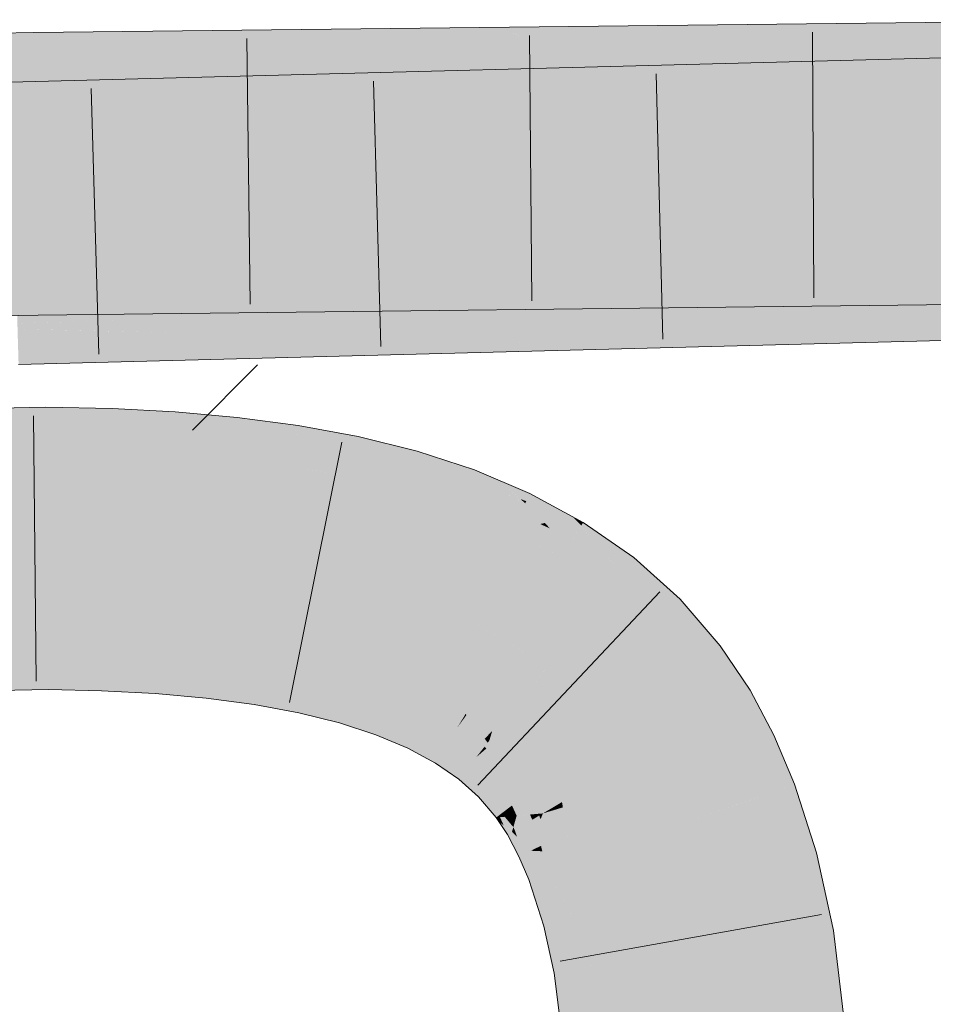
# Model space of a CAD drawing. Extents: x -620 to 300, y 62 to 1112.
# Tile 176 of 256: x 207.449 to 208.258, y 725.772 to 726.643. Entities that reach past the tile are written whole.
import ezdxf

# ---------------------------------------------------------------- set-up
doc = ezdxf.new("R2010")
doc.units = 0
doc.layers.get('0').update_dxf_attribs({"lineweight": 13})
for name, color, linetype, lineweight, true_color in [('E_Detail_Wandschraffur', 7, 'Continuous', 5, 0xc0c0c0), ('E_Leerrohr 25-A06GA1MY8I', 7, 'Continuous', 9, 0xff8000), ('E_Leerrohr 25-Shading', 7, 'Continuous', 9, 0xff8000)]:
    doc.layers.add(name, color=color, linetype=linetype, lineweight=lineweight, true_color=true_color)

# ---------------------------------------------------------------- blocks, each defined once
blk = doc.blocks.new('Shading-A06GA12D8I', base_point=(172.05078, 724.31592))
at = {"layer": 'E_Leerrohr 25-Shading', "color": 34, "true_color": 0xb05800}
for points in [[(208.0266, 726.56641), (209.5555, 726.60645), (207.93822, 726.60071), (209.55489, 726.64307)], [(208.0266, 726.60144), (208.40086, 726.60571), (207.93822, 726.63708), (208.4008, 726.64233)], [(207.46167, 726.61212), (207.63033, 726.63361), (207.46146, 726.62616), (207.51733, 726.63232)], [(207.73436, 726.63477), (207.63033, 726.63361), (207.46193, 726.5954), (207.46167, 726.61212)], [(207.46193, 726.5954), (207.46193, 726.59503), (207.83165, 726.63586), (207.67667, 726.61115)], [(207.46193, 726.5954), (207.83165, 726.63586), (207.73436, 726.63477)], [(207.67667, 726.61115), (207.83418, 726.62292), (207.83165, 726.63586), (207.87321, 726.63635)], [(207.88496, 726.63159), (207.87321, 726.63635), (207.83418, 726.62292)], [(207.96161, 726.60071), (208.0266, 726.60144), (207.87321, 726.63635), (207.93822, 726.63708)], [(207.46146, 726.62616), (207.46136, 726.63165), (206.95117, 726.58502), (207.33258, 726.62421)], [(207.46146, 726.62616), (206.95117, 726.58502), (207.15019, 726.58893)], [(207.15019, 726.58893), (207.31656, 726.59222), (207.46146, 726.62616), (207.46167, 726.61212)], [(207.33258, 726.62421), (207.46136, 726.63165), (207.39188, 726.63031)], [(207.51733, 726.63232), (207.46136, 726.63165), (207.46146, 726.62616)], [(207.90475, 726.62366), (207.88496, 726.63159), (207.76286, 726.59845), (207.83418, 726.62292)], [(207.68549, 726.5976), (207.83418, 726.62292), (207.58455, 726.59644), (207.67667, 726.61115)], [(207.76286, 726.59845), (207.83418, 726.62292), (207.68549, 726.5976)], [(207.76286, 726.59845), (207.96161, 726.60071), (207.90475, 726.62366)], [(207.31656, 726.59222), (207.46193, 726.59503), (207.46167, 726.61212)], [(207.67667, 726.61115), (207.46193, 726.59503), (207.58455, 726.59644)], [(207.54338, 726.55872), (207.70547, 726.57086), (207.77713, 726.5965), (207.86359, 726.59875)], [(207.70547, 726.57086), (207.82986, 726.5802), (207.86359, 726.59875), (207.87321, 726.599)], [(207.89178, 726.5918), (207.87321, 726.599), (207.82986, 726.5802)], [(207.96161, 726.5647), (208.0266, 726.56641), (207.87321, 726.599), (207.93822, 726.60071)], [(207.44095, 726.57239), (207.59235, 726.59167), (207.44061, 726.58356), (207.48976, 726.58899)], [(207.44136, 726.55853), (207.68712, 726.59412), (207.44095, 726.57239), (207.59235, 726.59167)], [(207.77713, 726.5965), (207.68712, 726.59412), (207.44157, 726.55109), (207.44136, 726.55853)], [(207.77713, 726.5965), (207.44157, 726.55109), (207.54338, 726.55872)], [(207.91031, 726.58459), (207.89178, 726.5918), (207.78328, 726.56), (207.82986, 726.5802)], [(207.48976, 726.58899), (207.44049, 726.58765), (207.44061, 726.58356)], [(207.78328, 726.56), (207.96161, 726.5647), (207.91031, 726.58459)], [(207.71184, 726.55817), (207.82986, 726.5802), (207.61957, 726.55573), (207.70547, 726.57086)], [(207.78328, 726.56), (207.82986, 726.5802), (207.71184, 726.55817)], [(207.61957, 726.55573), (207.70547, 726.57086), (207.50664, 726.5528), (207.54338, 726.55872)], [(207.54338, 726.55872), (207.44157, 726.55109), (207.50664, 726.5528)], [(207.87321, 726.38635), (207.93822, 726.38708), (207.96161, 726.42395), (208.0266, 726.42468)], [(207.93822, 726.35065), (209.55899, 726.39307), (208.0266, 726.38959), (209.5584, 726.42969)], [(207.93822, 726.38708), (208.40123, 726.39233), (208.0266, 726.42468), (208.40117, 726.42896)], [(207.35127, 726.41608), (207.28012, 726.41156), (207.4648, 726.41144), (207.46487, 726.40625)], [(207.4648, 726.41144), (207.46469, 726.41827), (207.35127, 726.41608)], [(207.86984, 726.39349), (207.465, 726.41833), (207.69009, 726.40063), (207.46469, 726.41827)], [(207.69009, 726.40063), (207.46469, 726.41827), (207.4648, 726.41144)], [(207.86848, 726.39642), (207.56525, 726.41943), (207.86984, 726.39349), (207.465, 726.41833)], [(207.8663, 726.40106), (207.65454, 726.42047), (207.86848, 726.39642), (207.56525, 726.41943)], [(207.73514, 726.42139), (207.65454, 726.42047), (207.8632, 726.40765), (207.8663, 726.40106)], [(207.8632, 726.40765), (207.85962, 726.41528), (207.73514, 726.42139), (207.80273, 726.42212)], [(207.85962, 726.41528), (207.85614, 726.42273), (207.80273, 726.42212)], [(207.96161, 726.42395), (207.85614, 726.42273), (207.93478, 726.41254)], [(207.93478, 726.41254), (207.85614, 726.42273), (207.92334, 726.40765), (207.85962, 726.41528)], [(207.39156, 726.40839), (207.28012, 726.41156), (207.46526, 726.38171), (206.50888, 726.36292)], [(207.39156, 726.40839), (207.46526, 726.38171), (207.46506, 726.39423)], [(207.46487, 726.40625), (207.39156, 726.40839), (207.46506, 726.39423)], [(207.4648, 726.41144), (207.46487, 726.40625), (207.69009, 726.40063), (207.75038, 726.39594)], [(207.92334, 726.40765), (207.85962, 726.41528), (207.9113, 726.40253), (207.8632, 726.40765)], [(207.9113, 726.40253), (207.8632, 726.40765), (207.9005, 726.39795), (207.8663, 726.40106)], [(207.75038, 726.39594), (207.46487, 726.40625), (207.52522, 726.38239), (207.46506, 726.39423)], [(207.87054, 726.39203), (207.69009, 726.40063), (207.87074, 726.3916), (207.75038, 726.39594)], [(207.86984, 726.39349), (207.69009, 726.40063), (207.87054, 726.39203)], [(207.9005, 726.39795), (207.8663, 726.40106), (207.89258, 726.39459), (207.86848, 726.39642)], [(207.46506, 726.39423), (207.46526, 726.38171), (207.52522, 726.38239)], [(207.75038, 726.39594), (207.52522, 726.38239), (207.87321, 726.38635)], [(207.75038, 726.39594), (207.87321, 726.38635), (207.87074, 726.3916)], [(207.89258, 726.39459), (207.86848, 726.39642), (207.88753, 726.3924), (207.86984, 726.39349)], [(207.88753, 726.3924), (207.86984, 726.39349), (207.88496, 726.39136), (207.87054, 726.39203)], [(207.88496, 726.39136), (207.87054, 726.39203), (207.88445, 726.39111), (207.87074, 726.3916)], [(207.87074, 726.3916), (207.87321, 726.38635), (207.88445, 726.39111)], [(207.87321, 726.34894), (207.93822, 726.35065), (207.96161, 726.38788), (208.0266, 726.38959)], [(207.87453, 726.36719), (207.69867, 726.38098), (207.87424, 726.36322), (207.62346, 726.37903)], [(207.76833, 726.38281), (207.69867, 726.38098), (207.87492, 726.3728), (207.87453, 726.36719)], [(207.87492, 726.3728), (207.8754, 726.37933), (207.76833, 726.38281), (207.82797, 726.38434)], [(207.8754, 726.37933), (207.87584, 726.38562), (207.82797, 726.38434)], [(207.93967, 726.37817), (207.87584, 726.38562), (207.92918, 726.3736), (207.8754, 726.37933)], [(207.96161, 726.38788), (207.87584, 726.38562), (207.93967, 726.37817)], [(207.87398, 726.35956), (207.44981, 726.37445), (207.58636, 726.36603), (207.44682, 726.37439)], [(207.58636, 726.36603), (207.44682, 726.37439), (207.44698, 726.36932)], [(207.87407, 726.36078), (207.54147, 726.37683), (207.87398, 726.35956), (207.44981, 726.37445)], [(207.87424, 726.36322), (207.62346, 726.37903), (207.87407, 726.36078), (207.54147, 726.37683)], [(207.91824, 726.36877), (207.87492, 726.3728), (207.9086, 726.3645), (207.87453, 726.36719)], [(207.92918, 726.3736), (207.8754, 726.37933), (207.91824, 726.36877), (207.87492, 726.3728)], [(207.48154, 726.36847), (207.44698, 726.36932), (207.55731, 726.34064), (207.44734, 726.35669)], [(207.48154, 726.36847), (207.55731, 726.34064), (207.6201, 726.34229)], [(207.6201, 726.34229), (207.87321, 726.34894), (207.48154, 726.36847), (207.58636, 726.36603)], [(207.58636, 726.36603), (207.87321, 726.34894), (207.87396, 726.35931)], [(207.87398, 726.35956), (207.58636, 726.36603), (207.87396, 726.35931)], [(207.9086, 726.3645), (207.87453, 726.36719), (207.9017, 726.36145), (207.87424, 726.36322)], [(207.55731, 726.34064), (207.44734, 726.35669), (207.48854, 726.33887), (207.44774, 726.34332)], [(207.87398, 726.35956), (207.87321, 726.34894), (207.89566, 726.35883)], [(207.89751, 726.35962), (207.87407, 726.36078), (207.89566, 726.35883), (207.87398, 726.35956)], [(207.9017, 726.36145), (207.87424, 726.36322), (207.89751, 726.35962), (207.87407, 726.36078)], [(207.44774, 726.34332), (207.44791, 726.33777), (207.48854, 726.33887)], [(207.47217, 726.28235), (207.47202, 726.30023), (207.30476, 726.27917), (207.30412, 726.29694)], [(207.53014, 726.28137), (207.53079, 726.29895), (207.47217, 726.28235), (207.47202, 726.30023)], [(207.5853, 726.27899), (207.5865, 726.29596), (207.53014, 726.28137), (207.53079, 726.29895)], [(207.63968, 726.27496), (207.64146, 726.29108), (207.5853, 726.27899), (207.5865, 726.29596)], [(207.63968, 726.27496), (207.69556, 726.28394), (207.64146, 726.29108)], [(207.4722, 726.27997), (207.47217, 726.28235), (207.30487, 726.27637), (207.30476, 726.27917)], [(207.47221, 726.27808), (207.4722, 726.27997), (207.30493, 726.27466), (207.30487, 726.27637)], [(207.30493, 726.27466), (207.30528, 726.26465), (207.47221, 726.27808), (207.47231, 726.2677)], [(207.53004, 726.27911), (207.53014, 726.28137), (207.4722, 726.27997), (207.47217, 726.28235)], [(207.52998, 726.27722), (207.53004, 726.27911), (207.47221, 726.27808), (207.4722, 726.27997)], [(207.47221, 726.27808), (207.47231, 726.2677), (207.52998, 726.27722), (207.52959, 726.26672)], [(207.52998, 726.27722), (207.52959, 726.26672), (207.58502, 726.27496), (207.58427, 726.26434)], [(207.58502, 726.27496), (207.58516, 726.27692), (207.52998, 726.27722), (207.53004, 726.27911)], [(207.58516, 726.27692), (207.5853, 726.27899), (207.53004, 726.27911), (207.53014, 726.28137)], [(207.63925, 726.27106), (207.63948, 726.27307), (207.58502, 726.27496), (207.58516, 726.27692)], [(207.58516, 726.27692), (207.63968, 726.27496), (207.5853, 726.27899)], [(207.58516, 726.27692), (207.61061, 726.27509), (207.63968, 726.27496), (207.63957, 726.27399)], [(207.63968, 726.27496), (207.65939, 726.27277), (207.69556, 726.28394), (207.69347, 726.27075)], [(207.74582, 726.26086), (207.74867, 726.27411), (207.69321, 726.26904), (207.69556, 726.28394)], [(207.30528, 726.26465), (207.30545, 726.26038), (207.47231, 726.2677), (207.47235, 726.26361)], [(207.47231, 726.2677), (207.47235, 726.26361), (207.52959, 726.26672), (207.52942, 726.26233)], [(207.58502, 726.27496), (207.58427, 726.26434), (207.63925, 726.27106), (207.63808, 726.26031)], [(207.61061, 726.27509), (207.63948, 726.27307), (207.63957, 726.27399)], [(207.63925, 726.27106), (207.63808, 726.26031), (207.69261, 726.26526), (207.6909, 726.25446)], [(207.69261, 726.26526), (207.69293, 726.26727), (207.63925, 726.27106), (207.63948, 726.27307)], [(207.63948, 726.27307), (207.65941, 726.27277), (207.63957, 726.27399)], [(207.63948, 726.27307), (207.69293, 726.26727), (207.65941, 726.27277), (207.69321, 726.26904)], [(207.65941, 726.27277), (207.63968, 726.27496), (207.63957, 726.27399)], [(207.65939, 726.27277), (207.69321, 726.26904), (207.69347, 726.27075)], [(207.74547, 726.25928), (207.74582, 726.26086), (207.69293, 726.26727), (207.69321, 726.26904)], [(207.7975, 726.25006), (207.80067, 726.26117), (207.74582, 726.26086), (207.74867, 726.27411)], [(207.52959, 726.26672), (207.52942, 726.26233), (207.58427, 726.26434), (207.58392, 726.25946)], [(207.58427, 726.26434), (207.58392, 726.25946), (207.63808, 726.26031), (207.63745, 726.2547)], [(207.63808, 726.26031), (207.63745, 726.2547), (207.6909, 726.25446), (207.68985, 726.24774)], [(207.71385, 726.26202), (207.69261, 726.26526), (207.71306, 726.25104), (207.6909, 726.25446)], [(207.74503, 726.2572), (207.74547, 726.25928), (207.69261, 726.26526), (207.69293, 726.26727)], [(207.74503, 726.2572), (207.71385, 726.26202), (207.74269, 726.2464), (207.71306, 726.25104)], [(207.79649, 726.24652), (207.79709, 726.2486), (207.74503, 726.2572), (207.74547, 726.25928)], [(207.79709, 726.2486), (207.7975, 726.25006), (207.74547, 726.25928), (207.74582, 726.26086)], [(207.84825, 726.23615), (207.85141, 726.24457), (207.7975, 726.25006), (207.80067, 726.26117)], [(207.71306, 726.25104), (207.6909, 726.25446), (207.71252, 726.24359), (207.68985, 726.24774)], [(207.74269, 726.2464), (207.71306, 726.25104), (207.74095, 726.23834), (207.71252, 726.24359)], [(207.74503, 726.2572), (207.74269, 726.2464), (207.79649, 726.24652), (207.79341, 726.23578)], [(207.84778, 726.2348), (207.84825, 726.23615), (207.79709, 726.2486), (207.7975, 726.25006)], [(207.74269, 726.2464), (207.74095, 726.23834), (207.79341, 726.23578), (207.7906, 726.22595)], [(207.79649, 726.24652), (207.79341, 726.23578), (207.84702, 726.23279), (207.84303, 726.22211)], [(207.84702, 726.23279), (207.84778, 726.2348), (207.79649, 726.24652), (207.79709, 726.2486)], [(207.85141, 726.24457), (207.84825, 726.23615), (207.87321, 726.23535), (207.86572, 726.22992)], [(207.79341, 726.23578), (207.7906, 726.22595), (207.84303, 726.22211), (207.83864, 726.21027)], [(207.85103, 726.2193), (207.86224, 726.22742), (207.84303, 726.22211), (207.84702, 726.23279)], [(207.86224, 726.22742), (207.86572, 726.22992), (207.84702, 726.23279), (207.84825, 726.23615)], [(207.87321, 726.23535), (207.86572, 726.22992), (207.88884, 726.22174)], [(207.87321, 726.23535), (207.89232, 726.21875), (207.9006, 726.22382), (207.89732, 726.21698)], [(207.89156, 726.2049), (207.86224, 726.22742), (207.85103, 726.2193)], [(207.89449, 726.21606), (207.86572, 726.22992), (207.86224, 726.22742)], [(207.89156, 726.2049), (207.89644, 726.21515), (207.86224, 726.22742), (207.89449, 726.21606)], [(207.86572, 726.22992), (207.89644, 726.21515), (207.88884, 726.22174)], [(207.84303, 726.22211), (207.83864, 726.21027), (207.85103, 726.2193)], [(207.85103, 726.2193), (207.83864, 726.21027), (207.89156, 726.2049), (207.88478, 726.1908)], [(207.89232, 726.21875), (207.89644, 726.21515), (207.89732, 726.21698)], [(207.89732, 726.21698), (207.89644, 726.21515), (207.93117, 726.20172), (207.91373, 726.19763)], [(207.93822, 726.20343), (207.9006, 726.22382), (207.93117, 726.20172), (207.89732, 726.21698)], [(207.91373, 726.19763), (207.89644, 726.21515), (207.90976, 726.19672), (207.89156, 726.2049)], [(207.89156, 726.2049), (207.88478, 726.1908), (207.90976, 726.19672)], [(207.93117, 726.20172), (207.91373, 726.19763), (207.94595, 726.19513), (207.93456, 726.17651)], [(207.94612, 726.19537), (207.93822, 726.20343), (207.94595, 726.19513), (207.93117, 726.20172)], [(207.94612, 726.19537), (207.94785, 726.19818), (207.93822, 726.20343)], [(207.94612, 726.19537), (207.94676, 726.19464), (207.94785, 726.19818), (207.98132, 726.17493)], [(207.88478, 726.1908), (207.9142, 726.18237), (207.90976, 726.19672), (207.91689, 726.19348)], [(207.9142, 726.18237), (207.88478, 726.1908), (207.9126, 726.17572)], [(207.91859, 726.19269), (207.91373, 726.19763), (207.90976, 726.19672)], [(207.9142, 726.18237), (207.93456, 726.17651), (207.91689, 726.19348), (207.91859, 726.19269)], [(207.94612, 726.19537), (207.93456, 726.17651), (207.96982, 726.13843), (207.96161, 726.1441)], [(207.94612, 726.19537), (207.96982, 726.13843), (207.98141, 726.15314)], [(207.94676, 726.19464), (207.98141, 726.15314), (207.98132, 726.17493), (207.99249, 726.16718)], [(207.92868, 726.16699), (207.93456, 726.17651), (207.9126, 726.17572), (207.9142, 726.18237)], [(207.93456, 726.17651), (207.92868, 726.16699), (207.96161, 726.1441)], [(208.01186, 726.10901), (208.03365, 726.13031), (207.98141, 726.15314), (207.99249, 726.16718)], [(207.96982, 726.13843), (208.00749, 726.10474), (207.98141, 726.15314), (208.01186, 726.10901)], [(208.0266, 726.08252), (208.03365, 726.13031), (208.01186, 726.10901)], [(208.0266, 726.08252), (208.04015, 726.06677), (208.03365, 726.13031), (208.0692, 726.08905)], [(208.00749, 726.10474), (208.0266, 726.08252), (208.01186, 726.10901)], [(207.31223, 726.0722), (207.47404, 726.07629), (207.31921, 726.08386), (207.47395, 726.08582)], [(207.47395, 726.08582), (207.47395, 726.08685), (207.31921, 726.08386)], [(207.52271, 726.08392), (207.52278, 726.08569), (207.47395, 726.08582), (207.47395, 726.08685)], [(207.47404, 726.07629), (207.52238, 726.07501), (207.47395, 726.08582), (207.52271, 726.08392)], [(207.52271, 726.08392), (207.57132, 726.08032), (207.52277, 726.08527), (207.57143, 726.08197)], [(207.57143, 726.08197), (207.57152, 726.08313), (207.52277, 726.08527), (207.52278, 726.08569)], [(208.06404, 726.03101), (208.0955, 726.04968), (208.04015, 726.06677), (208.0692, 726.08905)], [(207.31314, 726.04712), (207.47429, 726.05023), (207.31223, 726.0722), (207.47404, 726.07629)], [(207.47429, 726.05023), (207.52141, 726.04907), (207.47404, 726.07629), (207.52238, 726.07501)], [(207.52238, 726.07501), (207.57074, 726.07208), (207.52271, 726.08392), (207.57132, 726.08032)], [(207.57074, 726.07208), (207.61681, 726.06726), (207.57132, 726.08032), (207.61765, 726.07489)], [(207.57132, 726.08032), (207.61765, 726.07489), (207.57143, 726.08197), (207.61786, 726.07678)], [(207.61786, 726.07678), (207.6181, 726.07898), (207.57143, 726.08197), (207.57152, 726.08313)], [(207.61765, 726.07489), (207.66135, 726.06744), (207.61786, 726.07678), (207.6617, 726.06964)], [(207.61786, 726.07678), (207.6617, 726.06964), (207.61807, 726.07867), (207.66208, 726.07208)], [(207.66208, 726.07208), (207.66225, 726.07318), (207.61807, 726.07867), (207.6181, 726.07898)], [(207.52141, 726.04907), (207.56894, 726.04663), (207.52238, 726.07501), (207.57074, 726.07208)], [(207.56894, 726.04663), (207.61409, 726.0426), (207.57074, 726.07208), (207.61681, 726.06726)], [(207.61409, 726.0426), (207.65654, 726.03699), (207.61681, 726.06726), (207.66023, 726.06042)], [(207.61681, 726.06726), (207.66023, 726.06042), (207.61765, 726.07489), (207.66135, 726.06744)], [(207.66023, 726.06042), (207.70061, 726.05151), (207.66135, 726.06744), (207.702, 726.05792)], [(207.66135, 726.06744), (207.702, 726.05792), (207.6617, 726.06964), (207.70251, 726.0603)], [(207.6617, 726.06964), (207.70251, 726.0603), (207.66208, 726.07208), (207.70317, 726.06335)], [(207.70317, 726.06335), (207.70363, 726.06549), (207.66208, 726.07208), (207.66225, 726.07318)], [(207.65654, 726.03699), (207.69591, 726.02972), (207.66023, 726.06042), (207.70061, 726.05151)], [(207.71404, 726.05414), (207.71565, 726.05634), (207.702, 726.05792), (207.70251, 726.0603)], [(207.70251, 726.0603), (207.71565, 726.05634), (207.70317, 726.06335), (207.71774, 726.05914)], [(207.70317, 726.06335), (207.71774, 726.05914), (207.70354, 726.06506), (207.71902, 726.06085)], [(207.71902, 726.06085), (207.71956, 726.06158), (207.70354, 726.06506), (207.70363, 726.06549)], [(207.71565, 726.05634), (207.73993, 726.04889), (207.71774, 726.05914), (207.74094, 726.05243)], [(207.71774, 726.05914), (207.74094, 726.05243), (207.71902, 726.06085), (207.74159, 726.05469)], [(207.74159, 726.05469), (207.74167, 726.05499), (207.71902, 726.06085), (207.71956, 726.06158)], [(207.74167, 726.05499), (207.74196, 726.05603), (207.71956, 726.06158)], [(207.70061, 726.05151), (207.69591, 726.02972), (207.70998, 726.04871)], [(207.702, 726.05792), (207.70061, 726.05151), (207.71404, 726.05414), (207.70998, 726.04871)], [(207.71404, 726.05414), (207.70998, 726.04871), (207.73918, 726.04626), (207.7375, 726.04047)], [(207.73918, 726.04626), (207.73993, 726.04889), (207.71404, 726.05414), (207.71565, 726.05634)], [(207.73993, 726.04889), (207.77351, 726.0354), (207.74094, 726.05243), (207.77496, 726.03931)], [(207.77496, 726.03931), (207.77582, 726.04156), (207.74094, 726.05243), (207.74167, 726.05499)], [(207.77582, 726.04156), (207.77695, 726.04462), (207.74167, 726.05499), (207.74196, 726.05603)], [(208.08362, 725.99408), (208.1167, 726.00983), (208.06404, 726.03101), (208.0955, 726.04968)], [(207.70998, 726.04871), (207.69591, 726.02972), (207.7375, 726.04047), (207.73189, 726.02081)], [(207.73918, 726.04626), (207.7375, 726.04047), (207.77251, 726.03265), (207.77054, 726.0274)], [(207.77251, 726.03265), (207.77351, 726.0354), (207.73918, 726.04626), (207.73993, 726.04889)], [(207.80493, 726.02417), (207.80588, 726.02612), (207.77496, 726.03931), (207.77582, 726.04156)], [(207.77582, 726.04156), (207.80588, 726.02612), (207.77676, 726.04413), (207.80768, 726.02991)], [(207.77676, 726.04413), (207.80768, 726.02991), (207.77695, 726.04462), (207.80814, 726.03082)], [(207.80814, 726.03082), (207.80838, 726.03137), (207.77695, 726.04462)], [(207.7375, 726.04047), (207.73189, 726.02081), (207.77054, 726.0274), (207.76418, 726.01031)], [(207.77251, 726.03265), (207.77054, 726.0274), (207.80164, 726.01727), (207.79938, 726.01257)], [(207.80164, 726.01727), (207.80296, 726.02008), (207.77251, 726.03265), (207.77351, 726.0354)], [(207.77351, 726.0354), (207.80296, 726.02008), (207.77496, 726.03931), (207.80493, 726.02417)], [(207.77054, 726.0274), (207.76418, 726.01031), (207.79938, 726.01257), (207.79256, 725.99835)], [(207.80296, 726.02008), (207.82805, 726.00311), (207.80493, 726.02417), (207.8306, 726.00726)], [(207.8306, 726.00726), (207.83163, 726.00897), (207.80493, 726.02417), (207.80588, 726.02612)], [(207.80588, 726.02612), (207.83163, 726.00897), (207.80768, 726.02991), (207.83449, 726.01361)], [(207.80768, 726.02991), (207.83449, 726.01361), (207.80814, 726.03082), (207.83527, 726.01489)], [(207.80814, 726.03082), (207.83527, 726.01489), (207.80838, 726.03137), (207.83585, 726.01581)], [(207.83585, 726.01581), (207.83618, 726.01636), (207.80838, 726.03137)], [(207.80164, 726.01727), (207.79938, 726.01257), (207.82637, 726.00037), (207.82382, 725.99622)], [(207.82637, 726.00037), (207.82805, 726.00311), (207.80164, 726.01727), (207.80296, 726.02008)], [(207.83449, 726.01361), (207.85709, 725.99542), (207.83527, 726.01489), (207.85823, 725.99689)], [(207.83527, 726.01489), (207.85823, 725.99689), (207.83585, 726.01581), (207.85922, 725.99811)], [(207.83585, 726.01581), (207.85922, 725.99811), (207.83618, 726.01636), (207.85997, 725.99908)], [(207.85997, 725.99908), (207.86038, 725.99957), (207.83618, 726.01636)], [(207.79938, 726.01257), (207.79256, 725.99835), (207.82382, 725.99622), (207.81702, 725.98517)], [(207.82805, 726.00311), (207.84879, 725.98486), (207.8306, 726.00726), (207.85194, 725.98889)], [(207.85194, 725.98889), (207.85307, 725.9903), (207.8306, 726.00726), (207.83163, 726.00897)], [(207.83163, 726.00897), (207.85307, 725.9903), (207.83449, 726.01361), (207.85709, 725.99542)], [(208.10042, 725.95428), (208.13489, 725.96661), (208.08362, 725.99408), (208.1167, 726.00983)], [(207.82637, 726.00037), (207.82382, 725.99622), (207.84676, 725.9823), (207.84393, 725.9787)], [(207.84676, 725.9823), (207.84879, 725.98486), (207.82637, 726.00037), (207.82805, 726.00311)], [(207.85934, 725.99573), (207.86057, 725.99677), (207.85823, 725.99689), (207.85922, 725.99811)], [(207.86057, 725.99677), (207.86209, 725.99805), (207.85922, 725.99811), (207.86038, 725.99957)], [(207.87859, 725.97839), (207.87881, 725.97864), (207.86057, 725.99677), (207.86209, 725.99805)], [(207.86209, 725.99805), (207.86244, 725.99768), (207.88123, 725.98102), (207.88074, 725.98047)], [(207.86244, 725.99768), (207.87881, 725.97864), (207.88074, 725.98047)], [(207.82382, 725.99622), (207.81702, 725.98517), (207.84393, 725.9787), (207.83771, 725.97083)], [(207.84879, 725.98486), (207.86543, 725.96552), (207.85194, 725.98889), (207.8692, 725.96918)], [(207.8692, 725.96918), (207.87039, 725.9704), (207.85194, 725.98889), (207.85307, 725.9903)], [(207.85709, 725.99542), (207.85307, 725.9903), (207.85793, 725.99451)], [(207.85793, 725.99451), (207.85307, 725.9903), (207.8756, 725.97546), (207.87039, 725.9704)], [(207.85823, 725.99689), (207.85709, 725.99542), (207.85934, 725.99573), (207.85793, 725.99451)], [(207.85934, 725.99573), (207.85793, 725.99451), (207.87715, 725.97699), (207.8756, 725.97546)], [(207.87715, 725.97699), (207.87859, 725.97839), (207.85934, 725.99573), (207.86057, 725.99677)], [(207.84676, 725.9823), (207.84393, 725.9787), (207.86307, 725.9632), (207.86, 725.96021)], [(207.86307, 725.9632), (207.86543, 725.96552), (207.84676, 725.9823), (207.84879, 725.98486)], [(207.87881, 725.97864), (207.89384, 725.95465), (207.88074, 725.98047), (207.89809, 725.95789)], [(207.88074, 725.98047), (207.89809, 725.95789), (207.88123, 725.98102), (207.8992, 725.95874)], [(207.8992, 725.95874), (207.89983, 725.95923), (207.88123, 725.98102)], [(207.84393, 725.9787), (207.83771, 725.97083), (207.86, 725.96021), (207.85509, 725.95538)], [(207.8756, 725.97546), (207.87039, 725.9704), (207.89104, 725.95251), (207.88474, 725.94763)], [(207.87715, 725.97699), (207.8756, 725.97546), (207.89299, 725.95398), (207.89104, 725.95251)], [(207.89384, 725.95465), (207.87881, 725.97864), (207.89299, 725.95398), (207.87715, 725.97699)], [(207.86307, 725.9632), (207.86, 725.96021), (207.87659, 725.94141), (207.87337, 725.93896)], [(207.87659, 725.94141), (207.87923, 725.94342), (207.86307, 725.9632), (207.86543, 725.96552)], [(207.86543, 725.96552), (207.87923, 725.94342), (207.8692, 725.96918), (207.88351, 725.94672)], [(207.88351, 725.94672), (207.88474, 725.94763), (207.8692, 725.96918), (207.87039, 725.9704)], [(208.13164, 725.89948), (208.15427, 725.90558), (208.1008, 725.95441), (208.13489, 725.96661)], [(207.86, 725.96021), (207.85509, 725.95538), (207.87337, 725.93896), (207.87077, 725.93695)], [(207.90067, 725.93958), (207.89384, 725.95465), (207.89743, 725.93933), (207.89104, 725.95251)], [(207.90067, 725.93958), (207.90791, 725.94025), (207.89384, 725.95465), (207.89809, 725.95789)], [(207.89809, 725.95789), (207.90791, 725.94025), (207.8992, 725.95874), (207.90997, 725.94043)], [(207.90997, 725.94043), (207.91212, 725.94061), (207.8992, 725.95874), (207.89983, 725.95923)], [(208.10042, 725.95428), (208.11891, 725.89606), (208.1008, 725.95441), (208.13164, 725.89948)], [(207.87923, 725.94342), (207.88173, 725.93793), (207.88351, 725.94672), (207.88733, 725.93842)], [(207.88733, 725.93842), (207.88889, 725.93854), (207.88351, 725.94672), (207.88474, 725.94763)], [(207.89104, 725.95251), (207.88474, 725.94763), (207.89743, 725.93933), (207.88889, 725.93854)], [(207.87337, 725.93896), (207.87077, 725.93695), (207.87413, 725.93726)], [(207.87413, 725.93726), (207.87077, 725.93695), (207.87741, 725.92999), (207.87321, 725.93323)], [(207.87413, 725.93726), (207.8783, 725.93762), (207.87337, 725.93896), (207.87659, 725.94141)], [(207.87741, 725.92999), (207.88396, 725.92499), (207.87413, 725.93726), (207.8783, 725.93762)], [(207.87659, 725.94141), (207.8783, 725.93762), (207.87923, 725.94342), (207.88173, 725.93793)], [(207.8783, 725.93762), (207.88597, 725.92847), (207.88173, 725.93793)], [(207.8783, 725.93762), (207.88396, 725.92499), (207.88597, 725.92847), (207.88477, 725.92432)], [(207.88173, 725.93793), (207.88597, 725.92847), (207.88733, 725.93842), (207.88826, 725.9364)], [(207.89308, 725.92926), (207.88889, 725.93854), (207.88719, 725.92578), (207.88597, 725.92847)], [(207.88826, 725.9364), (207.88889, 725.93854), (207.88733, 725.93842)], [(207.89308, 725.92926), (207.90273, 725.935), (207.88889, 725.93854), (207.90067, 725.93958)], [(207.90067, 725.93958), (207.90273, 725.935), (207.90791, 725.94025), (207.9088, 725.93866)], [(207.90273, 725.935), (207.90605, 725.92505), (207.9088, 725.93866), (207.91011, 725.93549)], [(207.9088, 725.93866), (207.91212, 725.94061), (207.90791, 725.94025)], [(207.91011, 725.93549), (207.91212, 725.94061), (207.9088, 725.93866)], [(207.92392, 725.91827), (207.91212, 725.94061), (207.91835, 725.91565), (207.91011, 725.93549)], [(207.87321, 725.93323), (207.88066, 725.92188), (207.88477, 725.92432)], [(207.88597, 725.92847), (207.88477, 725.92432), (207.88719, 725.92578)], [(207.89308, 725.92926), (207.88719, 725.92578), (207.89984, 725.90918), (207.88914, 725.91992)], [(207.89308, 725.92926), (207.89984, 725.90918), (207.90273, 725.935), (207.90605, 725.92505)], [(207.91011, 725.93549), (207.90605, 725.92505), (207.91835, 725.91565), (207.91045, 725.91193)], [(207.88066, 725.92188), (207.89085, 725.90259), (207.88477, 725.92432), (207.9014, 725.90759)], [(207.88719, 725.92578), (207.88477, 725.92432), (207.88914, 725.91992)], [(207.90605, 725.92505), (207.89984, 725.90918), (207.91045, 725.91193), (207.9014, 725.90759)], [(207.91045, 725.91193), (207.9014, 725.90759), (207.91159, 725.9071)], [(207.92392, 725.91827), (207.91045, 725.91193), (207.92908, 725.90619), (207.91159, 725.9071)], [(207.89085, 725.90259), (207.89955, 725.88226), (207.9014, 725.90759), (207.91638, 725.88831)], [(207.91159, 725.9071), (207.9014, 725.90759), (207.91597, 725.88879)], [(207.92908, 725.90619), (207.91159, 725.9071), (207.91638, 725.88831), (207.91597, 725.88879)], [(207.92908, 725.90619), (207.91638, 725.88831), (207.93202, 725.89386)], [(207.93202, 725.89386), (207.93402, 725.89459), (207.92908, 725.90619)], [(208.15623, 725.83514), (208.16933, 725.8371), (208.13164, 725.89948), (208.15427, 725.90558)], [(207.91638, 725.88831), (207.93819, 725.84967), (207.93202, 725.89386)], [(207.93819, 725.84967), (207.93402, 725.89459), (207.93202, 725.89386)], [(207.93819, 725.84967), (207.93924, 725.84778), (207.93402, 725.89459), (207.94818, 725.85022)], [(208.11891, 725.89606), (208.13313, 725.83154), (208.13164, 725.89948), (208.15623, 725.83514)], [(207.89955, 725.88226), (207.91283, 725.8407), (207.91638, 725.88831), (207.93924, 725.84778)], [(207.93924, 725.84778), (207.95465, 725.80835), (207.94818, 725.85022), (207.95381, 725.82513)], [(207.93924, 725.84778), (207.91283, 725.8407), (207.95381, 725.80402), (207.92223, 725.79919)], [(207.93924, 725.84778), (207.95381, 725.80402), (207.95187, 725.81549)], [(208.13313, 725.83154), (208.14827, 725.70685), (208.15623, 725.83514), (208.18234, 725.70953)], [(208.18234, 725.70953), (208.18477, 725.70978), (208.15623, 725.83514), (208.16933, 725.8371)], [(207.95465, 725.80835), (207.95619, 725.80438), (207.95381, 725.82513), (207.9584, 725.80475)], [(207.95381, 725.80402), (207.95619, 725.80438), (207.95187, 725.81549)], [(207.95381, 725.80402), (207.92223, 725.79919), (207.95486, 725.78204)], [(207.95486, 725.78204), (207.92223, 725.79919), (207.95923, 725.69202), (207.93553, 725.69012)], [(207.95586, 725.80432), (207.95381, 725.80402), (207.95738, 725.78076), (207.95486, 725.78204)], [(207.95738, 725.78076), (207.95619, 725.80438), (207.95586, 725.80432)], [(207.96161, 725.77856), (207.9584, 725.80475), (207.95619, 725.80438)], [(207.95738, 725.78076), (207.95966, 725.77954), (207.95619, 725.80438), (207.95853, 725.79327)], [(207.95966, 725.77954), (207.96161, 725.77856), (207.95853, 725.79327)], [(207.95738, 725.78076), (207.95486, 725.78204), (207.96312, 725.69232), (207.95923, 725.69202)], [(207.96312, 725.69232), (207.9669, 725.69263), (207.95738, 725.78076), (207.95966, 725.77954)], [(207.95966, 725.77954), (207.9669, 725.69263), (207.96104, 725.77887), (207.96977, 725.69281)], [(207.96977, 725.69281), (207.97203, 725.69299), (207.96104, 725.77887), (207.96161, 725.77856)]]:
    blk.add_solid(points, dxfattribs=at)
at = {"layer": 'E_Leerrohr 25-Shading', "color": 30, "true_color": 0xf57b00}
for points in [[(207.96161, 726.60071), (207.76286, 726.59845), (207.99821, 726.51276), (207.71013, 726.50946)], [(207.99821, 726.51276), (208.06322, 726.51349), (207.96161, 726.60071), (208.0266, 726.60144)], [(208.0266, 726.60144), (208.04401, 726.55963), (208.40086, 726.60571), (208.40092, 726.57007)], [(208.0266, 726.56641), (208.06322, 726.47894), (209.37607, 726.60175), (209.377, 726.51337)], [(207.28993, 726.5033), (207.4267, 726.50598), (207.31656, 726.59222), (207.45944, 726.59503)], [(207.4267, 726.50598), (207.46332, 726.50665), (207.45944, 726.59503), (207.46193, 726.59503)], [(207.58455, 726.59644), (207.46193, 726.59503), (207.54457, 726.50763), (207.46332, 726.50665)], [(207.63875, 726.50867), (207.68549, 726.5976), (207.54457, 726.50763), (207.58455, 726.59644)], [(207.71013, 726.50946), (207.76286, 726.59845), (207.63875, 726.50867), (207.68549, 726.5976)], [(207.96161, 726.5647), (207.78328, 726.56), (207.99821, 726.47723), (207.73097, 726.47021)], [(207.99821, 726.47723), (208.06322, 726.47894), (207.96161, 726.5647), (208.0266, 726.56641)], [(208.04401, 726.55963), (208.06322, 726.51349), (208.40092, 726.57007), (208.40102, 726.51733)], [(207.58011, 726.46631), (207.61957, 726.55573), (207.47415, 726.4635), (207.50664, 726.5528)], [(207.66557, 726.46851), (207.71184, 726.55817), (207.58011, 726.46631), (207.61957, 726.55573)], [(207.73097, 726.47021), (207.78328, 726.56), (207.66557, 726.46851), (207.71184, 726.55817)], [(207.48209, 726.48529), (207.50664, 726.5528), (207.44356, 726.48456), (207.44157, 726.55109)], [(207.99084, 726.49487), (207.99821, 726.51276), (207.7426, 726.49017), (207.71013, 726.50946)], [(207.99821, 726.51276), (207.99083, 726.49487), (208.06322, 726.51349), (208.05603, 726.49609)], [(208.0266, 726.38959), (209.5584, 726.42969), (208.06322, 726.47894), (209.55695, 726.51807)], [(208.06322, 726.51349), (208.05603, 726.49609), (208.40102, 726.51733), (208.40105, 726.50256)], [(207.4267, 726.50598), (207.32137, 726.49377), (207.46353, 726.49231), (207.46419, 726.4505)], [(207.46353, 726.49231), (207.46332, 726.50665), (207.4267, 726.50598)], [(207.46353, 726.49231), (207.54457, 726.50763), (207.46332, 726.50665)], [(207.46353, 726.49231), (207.4897, 726.48547), (207.54457, 726.50763), (207.58939, 726.4873)], [(207.67612, 726.48895), (207.63875, 726.50867), (207.58939, 726.4873), (207.54457, 726.50763)], [(207.7426, 726.49017), (207.71013, 726.50946), (207.67612, 726.48895), (207.63875, 726.50867)], [(207.96161, 726.42395), (207.99084, 726.49487), (207.85614, 726.42273), (207.7426, 726.49017)], [(207.99083, 726.49487), (207.96161, 726.42395), (208.05603, 726.49609), (208.0266, 726.42468)], [(208.05603, 726.49609), (208.0266, 726.42468), (208.40105, 726.50256), (208.40117, 726.42896)], [(207.46419, 726.4505), (207.32137, 726.49377), (207.46468, 726.4184), (207.20865, 726.48071)], [(207.47415, 726.4635), (207.48209, 726.48529), (207.4442, 726.46271), (207.44356, 726.48456)], [(207.65454, 726.42047), (207.46353, 726.49231), (207.56525, 726.41943), (207.46419, 726.4505)], [(207.4897, 726.48547), (207.46353, 726.49231), (207.48209, 726.48529)], [(207.65454, 726.42047), (207.73514, 726.42139), (207.48209, 726.48529), (207.4897, 726.48547)], [(207.4897, 726.48547), (207.73514, 726.42139), (207.58939, 726.4873)], [(207.73514, 726.42139), (207.80273, 726.42212), (207.58939, 726.4873), (207.67612, 726.48895)], [(207.80273, 726.42212), (207.85614, 726.42273), (207.67612, 726.48895), (207.7426, 726.49017)], [(207.35127, 726.41608), (207.46468, 726.4184), (207.18205, 726.4776), (207.21747, 726.47852)], [(207.99821, 726.47723), (207.73097, 726.47021), (207.96161, 726.38788), (207.87584, 726.38562)], [(207.96161, 726.38788), (208.0266, 726.38959), (207.99821, 726.47723), (208.06322, 726.47894)], [(207.82797, 726.38434), (207.66557, 726.46851), (207.76833, 726.38281), (207.58011, 726.46631)], [(207.87584, 726.38562), (207.73097, 726.47021), (207.82797, 726.38434), (207.66557, 726.46851)], [(207.69867, 726.38098), (207.47415, 726.4635), (207.4451, 726.43237), (207.4442, 726.46271)], [(207.76833, 726.38281), (207.58011, 726.46631), (207.69867, 726.38098), (207.47415, 726.4635)], [(207.46419, 726.4505), (207.46469, 726.41827), (207.56525, 726.41943)], [(207.62346, 726.37903), (207.4451, 726.43237), (207.54147, 726.37683), (207.44608, 726.39972)], [(207.69867, 726.38098), (207.4451, 726.43237), (207.62346, 726.37903)], [(207.46468, 726.4184), (207.35127, 726.41608), (207.46469, 726.41827)], [(207.44608, 726.39972), (207.44682, 726.37439), (207.54147, 726.37683)], [(207.47292, 726.20062), (207.47235, 726.26361), (207.30762, 726.19995), (207.30545, 726.26038)], [(207.52707, 726.19971), (207.52942, 726.26233), (207.47292, 726.20062), (207.47235, 726.26361)], [(207.57961, 726.19806), (207.58392, 726.25946), (207.52707, 726.19971), (207.52942, 726.26233)], [(207.63094, 726.1955), (207.63745, 726.2547), (207.57961, 726.19806), (207.58392, 726.25946)], [(207.68102, 726.19189), (207.68985, 726.24774), (207.63094, 726.1955), (207.63745, 726.2547)], [(207.72229, 726.15192), (207.74095, 726.23834), (207.67604, 726.16046), (207.68985, 726.24774)], [(207.76628, 726.14099), (207.7906, 726.22595), (207.72229, 726.15192), (207.74095, 726.23834)], [(207.80779, 726.12744), (207.83864, 726.21027), (207.76628, 726.14099), (207.7906, 726.22595)], [(207.84659, 726.11108), (207.88478, 726.1908), (207.80779, 726.12744), (207.83864, 726.21027)], [(207.30762, 726.19995), (207.47313, 726.17773), (207.47292, 726.20062)], [(207.30762, 726.19995), (207.30862, 726.17206), (207.47313, 726.17773), (207.31572, 726.17218)], [(207.47292, 726.20062), (207.47313, 726.17773), (207.52707, 726.19971), (207.52626, 726.17847)], [(207.52707, 726.19971), (207.52626, 726.17847), (207.57961, 726.19806), (207.57822, 726.17841)], [(207.57771, 726.17126), (207.62778, 726.16687), (207.57961, 726.19806), (207.63094, 726.1955)], [(207.62778, 726.16687), (207.67604, 726.16046), (207.63094, 726.1955), (207.68102, 726.19189)], [(207.88243, 726.09167), (207.92868, 726.16699), (207.84659, 726.11108), (207.88478, 726.1908)], [(207.47395, 726.08685), (207.47314, 726.17523), (207.31181, 726.08368), (207.30862, 726.17206)], [(207.31572, 726.17218), (207.47314, 726.17523), (207.47313, 726.17773)], [(207.47313, 726.17773), (207.47314, 726.17523), (207.52626, 726.17847), (207.52609, 726.17401)], [(207.52278, 726.08569), (207.52609, 726.17401), (207.47395, 726.08685), (207.47314, 726.17523)], [(207.57152, 726.08313), (207.57771, 726.17126), (207.52278, 726.08569), (207.52609, 726.17401)], [(207.52626, 726.17847), (207.52609, 726.17401), (207.57822, 726.17841), (207.57771, 726.17126)], [(207.6181, 726.07898), (207.62778, 726.16687), (207.57152, 726.08313), (207.57771, 726.17126)], [(207.66225, 726.07318), (207.67604, 726.16046), (207.6181, 726.07898), (207.62778, 726.16687)], [(207.88243, 726.09167), (207.96161, 726.1441), (207.92868, 726.16699)], [(207.70363, 726.06549), (207.72229, 726.15192), (207.66225, 726.07318), (207.67604, 726.16046)], [(207.70363, 726.06549), (207.71956, 726.06158), (207.72229, 726.15192), (207.73096, 726.14978)], [(207.71956, 726.06158), (207.74196, 726.05603), (207.73096, 726.14978), (207.76628, 726.14099)], [(207.77695, 726.04462), (207.80779, 726.12744), (207.74196, 726.05603), (207.76628, 726.14099)], [(207.88243, 726.09167), (207.9151, 726.06903), (207.96161, 726.1441), (207.96489, 726.13214)], [(207.96489, 726.13214), (207.96982, 726.13843), (207.96161, 726.1441)], [(207.97845, 726.07623), (208.00749, 726.10474), (207.96489, 726.13214), (207.96982, 726.13843)], [(207.9151, 726.06903), (207.94437, 726.04285), (207.96489, 726.13214), (207.97845, 726.07623)], [(207.80742, 726.12646), (207.77695, 726.04462), (207.8221, 726.09772)], [(207.80779, 726.12744), (207.80742, 726.12646), (207.83691, 726.11517), (207.8221, 726.09772)], [(207.83691, 726.11517), (207.8221, 726.09772), (207.84204, 726.10162), (207.83144, 726.07947)], [(207.84204, 726.10162), (207.84659, 726.11108), (207.83691, 726.11517)], [(207.84659, 726.11108), (207.84204, 726.10162), (207.86177, 726.10284), (207.84854, 726.08514)], [(207.86177, 726.10284), (207.84854, 726.08514), (207.87054, 726.07233), (207.86023, 726.05554)], [(207.87054, 726.07233), (207.88243, 726.09167), (207.86177, 726.10284)], [(208.00749, 726.10474), (207.97845, 726.07623), (208.0266, 726.08252), (207.98163, 726.06079)], [(207.83144, 726.07947), (207.8221, 726.09772), (207.82155, 726.05884), (207.80676, 726.07971)], [(207.84854, 726.08514), (207.84204, 726.10162), (207.83679, 726.0694), (207.83144, 726.07947)], [(207.86023, 726.05554), (207.84854, 726.08514), (207.85161, 726.0415), (207.83679, 726.0694)], [(207.88243, 726.09167), (207.87054, 726.07233), (207.88829, 726.08759), (207.87248, 726.06598)], [(207.87744, 726.04974), (207.88829, 726.08759), (207.87248, 726.06598)], [(207.88875, 726.08514), (207.88829, 726.08759), (207.87778, 726.04865), (207.87744, 726.04974)], [(207.88875, 726.08514), (207.87778, 726.04865), (207.89636, 726.04523), (207.88371, 726.02917)], [(207.89636, 726.04523), (207.9151, 726.06903), (207.88829, 726.08759)], [(207.80676, 726.07971), (207.77695, 726.04462), (207.82155, 726.05884), (207.80838, 726.03137)], [(207.83679, 726.0694), (207.83144, 726.07947), (207.8252, 726.05389), (207.82155, 726.05884)], [(207.97845, 726.07623), (207.94437, 726.04285), (207.98163, 726.06079)], [(208.0266, 726.08252), (207.98163, 726.06079), (208.03125, 726.05994), (207.98854, 726.02722)], [(208.03125, 726.05994), (208.04015, 726.06677), (208.0266, 726.08252)], [(207.85161, 726.0415), (207.83679, 726.0694), (207.84373, 726.02869), (207.8252, 726.05389)], [(207.87248, 726.06598), (207.87054, 726.07233), (207.86189, 726.05151), (207.86023, 726.05554)], [(207.91451, 726.06824), (207.89636, 726.04523), (207.91975, 726.01874), (207.90498, 726.00427)], [(207.91975, 726.01874), (207.94437, 726.04285), (207.91451, 726.06824), (207.9151, 726.06903)], [(207.82155, 726.05884), (207.80838, 726.03137), (207.8252, 726.05389)], [(207.87141, 726.02863), (207.87744, 726.04974), (207.86189, 726.05151), (207.87248, 726.06598)], [(207.98163, 726.06079), (207.94437, 726.04285), (207.98854, 726.02722), (207.96999, 726.013)], [(208.03125, 726.05994), (207.98854, 726.02722), (208.03877, 726.01593), (207.99492, 725.98987)], [(208.03877, 726.01593), (208.06404, 726.03101), (208.03125, 726.05994), (208.04015, 726.06677)], [(207.84373, 726.02869), (207.8252, 726.05389), (207.8385, 726.02014), (207.81627, 726.04193)], [(207.86189, 726.05151), (207.86023, 726.05554), (207.85289, 726.03918), (207.85161, 726.0415)], [(207.86189, 726.05151), (207.85289, 726.03918), (207.87141, 726.02863), (207.86711, 726.01361)], [(207.87778, 726.04865), (207.87744, 726.04974), (207.87161, 726.02814), (207.87141, 726.02863)], [(207.81627, 726.04193), (207.80838, 726.03137), (207.8385, 726.02014), (207.83618, 726.01636)], [(207.85289, 726.03918), (207.85161, 726.0415), (207.84448, 726.02771), (207.84373, 726.02869)], [(207.87778, 726.04865), (207.86465, 726.005), (207.88371, 726.02917)], [(207.90498, 726.00427), (207.89636, 726.04523), (207.89507, 725.99457), (207.88371, 726.02917)], [(207.9249, 725.97845), (207.96999, 726.013), (207.91975, 726.01874), (207.94437, 726.04285)], [(207.86711, 726.01361), (207.85289, 726.03918), (207.86067, 726.00659), (207.84448, 726.02771)], [(207.84448, 726.02771), (207.84373, 726.02869), (207.83876, 726.0199), (207.8385, 726.02014)], [(207.86067, 726.00659), (207.84448, 726.02771), (207.8472, 726.01196), (207.83876, 726.0199)], [(207.87161, 726.02814), (207.87141, 726.02863), (207.8672, 726.01349), (207.86711, 726.01361)], [(207.89507, 725.99457), (207.88371, 726.02917), (207.88887, 725.98846), (207.8755, 726.0188)], [(207.98854, 726.02722), (207.96999, 726.013), (207.99492, 725.98987), (207.98808, 725.98578)], [(208.04453, 725.97552), (208.08362, 725.99408), (208.03877, 726.01593), (208.06404, 726.03101)], [(207.8385, 726.02014), (207.83618, 726.01636), (207.83876, 726.0199)], [(207.83876, 726.0199), (207.83618, 726.01636), (207.8472, 726.01196)], [(207.83618, 726.01636), (207.86038, 725.99957), (207.8472, 726.01196)], [(207.8755, 726.0188), (207.86038, 725.99957), (207.88887, 725.98846), (207.88123, 725.98102)], [(207.91975, 726.01874), (207.90498, 726.00427), (207.9249, 725.97845), (207.91313, 725.96942)], [(208.03877, 726.01593), (207.99492, 725.98987), (208.00377, 725.95618), (207.99821, 725.96667)], [(208.03877, 726.01593), (208.00377, 725.95618), (208.04453, 725.97552)], [(207.86038, 725.99957), (207.86325, 726.00323), (207.8472, 726.01196), (207.86067, 726.00659)], [(207.86711, 726.01361), (207.86067, 726.00659), (207.86465, 726.005)], [(207.86325, 726.00323), (207.86465, 726.005), (207.86067, 726.00659)], [(207.86711, 726.01361), (207.86465, 726.005), (207.8672, 726.01349)], [(207.92905, 725.95068), (207.98808, 725.98578), (207.9249, 725.97845), (207.96999, 726.013)], [(207.91313, 725.96942), (207.90498, 726.00427), (207.90593, 725.96393), (207.89507, 725.99457)], [(207.90593, 725.96393), (207.89507, 725.99457), (207.90193, 725.96082), (207.88887, 725.98846)], [(207.99492, 725.98987), (207.98808, 725.98578), (207.99821, 725.96667)], [(208.04916, 725.93585), (208.10042, 725.95428), (208.04453, 725.97552), (208.08362, 725.99408)], [(207.88435, 725.98407), (207.88123, 725.98102), (207.89983, 725.95923)], [(207.90193, 725.96082), (207.88887, 725.98846), (207.89983, 725.95923), (207.88435, 725.98407)], [(207.98808, 725.98578), (207.92905, 725.95068), (207.99821, 725.96667), (207.92984, 725.94598)], [(207.9249, 725.97845), (207.91313, 725.96942), (207.92905, 725.95068), (207.91946, 725.94495)], [(208.04453, 725.97552), (208.00377, 725.95618), (208.04916, 725.93585), (208.01863, 725.92493)], [(207.91434, 725.94196), (207.90593, 725.96393), (207.91212, 725.94061), (207.90193, 725.96082)], [(207.91946, 725.94495), (207.91313, 725.96942), (207.91434, 725.94196), (207.90593, 725.96393)], [(207.99821, 725.96667), (207.92984, 725.94598), (207.99352, 725.95135), (207.93373, 725.92297)], [(207.99352, 725.95135), (208.00377, 725.95618), (207.99821, 725.96667)], [(207.90193, 725.96082), (207.89983, 725.95923), (207.91212, 725.94061)], [(207.98328, 725.91223), (208.01721, 725.92444), (207.99352, 725.95135), (208.00377, 725.95618)], [(208.00377, 725.95618), (208.01721, 725.92444), (208.01863, 725.92493)], [(208.04916, 725.93585), (208.05431, 725.87872), (208.09937, 725.95386), (208.08549, 725.88708)], [(208.08549, 725.88708), (208.11891, 725.89606), (208.09937, 725.95386), (208.10042, 725.95428)], [(207.92984, 725.94598), (207.92905, 725.95068), (207.92001, 725.94299), (207.91946, 725.94495)], [(207.93373, 725.92297), (207.92984, 725.94598), (207.92656, 725.91956), (207.92001, 725.94299)], [(207.99352, 725.95135), (207.93373, 725.92297), (207.98328, 725.91223), (207.93869, 725.8963)], [(207.91434, 725.94196), (207.91212, 725.94061), (207.91458, 725.94135)], [(207.91458, 725.94135), (207.91212, 725.94061), (207.92392, 725.91827)], [(207.92001, 725.94299), (207.91946, 725.94495), (207.91458, 725.94135), (207.91434, 725.94196)], [(207.92656, 725.91956), (207.92001, 725.94299), (207.92392, 725.91827), (207.91458, 725.94135)], [(208.04916, 725.93585), (208.01863, 725.92493), (208.05431, 725.87872), (208.0397, 725.87482)], [(207.92908, 725.90619), (207.93008, 725.90771), (207.92392, 725.91827), (207.92656, 725.91956)], [(207.93008, 725.90771), (207.93513, 725.91541), (207.92656, 725.91956), (207.93373, 725.92297)], [(207.97168, 725.85651), (208.03355, 725.87317), (207.98328, 725.91223), (208.01721, 725.92444)], [(208.0397, 725.87482), (208.01863, 725.92493), (208.03595, 725.87378), (208.01721, 725.92444)], [(208.01721, 725.92444), (208.03355, 725.87317), (208.03595, 725.87378)], [(207.93402, 725.89459), (207.93869, 725.8963), (207.9301, 725.90771), (207.93513, 725.91541)], [(207.98328, 725.91223), (207.93869, 725.8963), (207.94818, 725.85022), (207.94814, 725.85034)], [(207.98328, 725.91223), (207.94818, 725.85022), (207.97168, 725.85651)], [(207.93402, 725.89459), (207.9301, 725.90771), (207.92908, 725.90619)], [(207.93869, 725.8963), (207.93402, 725.89459), (207.94814, 725.85034)], [(208.07579, 725.82275), (208.13313, 725.83154), (208.08549, 725.88708), (208.11891, 725.89606)], [(208.05431, 725.87872), (208.05806, 725.82001), (208.08549, 725.88708), (208.07579, 725.82275)], [(208.05431, 725.87872), (208.0397, 725.87482), (208.05768, 725.82599)], [(207.96391, 725.8056), (208.04578, 725.81818), (207.97168, 725.85651), (208.03355, 725.87317)], [(208.05336, 725.81934), (208.03595, 725.87378), (208.04828, 725.81854), (208.03355, 725.87317)], [(208.03355, 725.87317), (208.04578, 725.81818), (208.04828, 725.81854)], [(208.05806, 725.82001), (208.0397, 725.87482), (208.05336, 725.81934), (208.03595, 725.87378)], [(208.0397, 725.87482), (208.05806, 725.82001), (208.05768, 725.82599)], [(207.97168, 725.85651), (207.94818, 725.85022), (207.96994, 725.84509), (207.95381, 725.82513)], [(207.96994, 725.84509), (207.95607, 725.82794), (207.96391, 725.8056), (207.9584, 725.80475)], [(207.95607, 725.82794), (207.95381, 725.82513), (207.9584, 725.80475)], [(208.06538, 725.70038), (208.14827, 725.70685), (208.07579, 725.82275), (208.13313, 725.83154)], [(207.96161, 725.77856), (208.04578, 725.81818), (207.96391, 725.8056)], [(208.04578, 725.81818), (207.98314, 725.7887), (208.06015, 725.69995), (207.97964, 725.6936)], [(208.05336, 725.81934), (208.04578, 725.81818), (208.06232, 725.70013), (208.06015, 725.69995)], [(208.05806, 725.82001), (208.05336, 725.81934), (208.05881, 725.79889)], [(208.05336, 725.81934), (208.06232, 725.70013), (208.05881, 725.79889)], [(208.05806, 725.82001), (208.06232, 725.70013), (208.07579, 725.82275), (208.06538, 725.70038)], [(207.9584, 725.80475), (207.96161, 725.77856), (207.96391, 725.8056)], [(207.98314, 725.7887), (207.96161, 725.77856), (207.97964, 725.6936), (207.97203, 725.69299)]]:
    blk.add_solid(points, dxfattribs=at)
blk = doc.blocks.new('Referenz-A06GA1N48I')
at = {"layer": 'E_Detail_Wandschraffur', "linetype": 'ByBlock', "ltscale": 0.13}
blk.add_line((207.60175, 726.2798), (207.65944, 726.33749), dxfattribs=at)
at = {"layer": 'E_Leerrohr 25-A06GA1MY8I', "linetype": 'Continuous', "ltscale": 0.13}
for p, q in [((209.55489, 726.64305), (207.44049, 726.58767)), ((208.40081, 726.64233), (207.46137, 726.63166)), ((207.46137, 726.63166), (206.5034, 726.61283)), ((207.64989, 726.62631), (207.65289, 726.39132)), ((207.90031, 726.62915), (207.90244, 726.39416)), ((208.15073, 726.63199), (208.15199, 726.39699)), ((208.01226, 726.59515), (208.01839, 726.36023)), ((207.51207, 726.58204), (207.51893, 726.34714)), ((207.76217, 726.5886), (207.76866, 726.35369)), ((209.55899, 726.39308), (207.44791, 726.33778)), ((208.40123, 726.39233), (207.46525, 726.38169)), ((207.46525, 726.38169), (206.50888, 726.36289)), ((207.47201, 726.30022), (207.30412, 726.29695)), ((207.53079, 726.29892), (207.47201, 726.30022)), ((207.5865, 726.29598), (207.53079, 726.29892)), ((207.64146, 726.2911), (207.5865, 726.29598)), ((207.46101, 726.29251), (207.46356, 726.05752)), ((207.69556, 726.28393), (207.64146, 726.2911)), ((207.74867, 726.2741), (207.69556, 726.28393)), ((207.73421, 726.26919), (207.68776, 726.03882)), ((207.80068, 726.26116), (207.74867, 726.2741)), ((207.85141, 726.24459), (207.80068, 726.26116)), ((207.9006, 726.22381), (207.85141, 726.24459)), ((207.94784, 726.19819), (207.9006, 726.22381)), ((207.99249, 726.16717), (207.94784, 726.19819)), ((208.03364, 726.13034), (207.99249, 726.16717)), ((208.01569, 726.13664), (207.8546, 725.96554)), ((208.06921, 726.08902), (208.03364, 726.13034)), ((208.09551, 726.0497), (208.06921, 726.08902)), ((207.47428, 726.05023), (207.31313, 726.04712)), ((207.5214, 726.0491), (207.47428, 726.05023)), ((208.11669, 726.00981), (208.09551, 726.0497)), ((207.56894, 726.0466), (207.5214, 726.0491)), ((207.6141, 726.0426), (207.56894, 726.0466)), ((207.65653, 726.037), (207.6141, 726.0426)), ((207.69591, 726.02973), (207.65653, 726.037)), ((207.73189, 726.02081), (207.69591, 726.02973)), ((207.76417, 726.0103), (207.73189, 726.02081)), ((207.79256, 725.99836), (207.76417, 726.0103)), ((208.13488, 725.96661), (208.11669, 726.00981)), ((207.81702, 725.98516), (207.79256, 725.99836)), ((207.83771, 725.97084), (207.81702, 725.98516)), ((207.85508, 725.95536), (207.83771, 725.97084)), ((208.15427, 725.90558), (208.13488, 725.96661)), ((207.87077, 725.93696), (207.85508, 725.95536)), ((207.88066, 725.92189), (207.87077, 725.93696)), ((207.89085, 725.90259), (207.88066, 725.92189)), ((207.89955, 725.88224), (207.89085, 725.90259)), ((208.16932, 725.83713), (208.15427, 725.90558)), ((207.91283, 725.84071), (207.89955, 725.88224)), ((208.15872, 725.85106), (207.92739, 725.80971)), ((207.92222, 725.79917), (207.91283, 725.84071)), ((208.18477, 725.70975), (208.16932, 725.83713)), ((207.93554, 725.69014), (207.92222, 725.79917))]:
    blk.add_line(p, q, dxfattribs=at)

msp = doc.modelspace()

# ---------------------------------------------------------------- block references
at = {"color": 8, "lineweight": 25, "ltscale": 0.25, "true_color": 0x808080}
msp.add_blockref('Referenz-A06GA1N48I', (0, 0), dxfattribs=at)
msp.add_blockref('Shading-A06GA12D8I', (172.05078, 724.31592))

doc.saveas('drawing.dxf')
